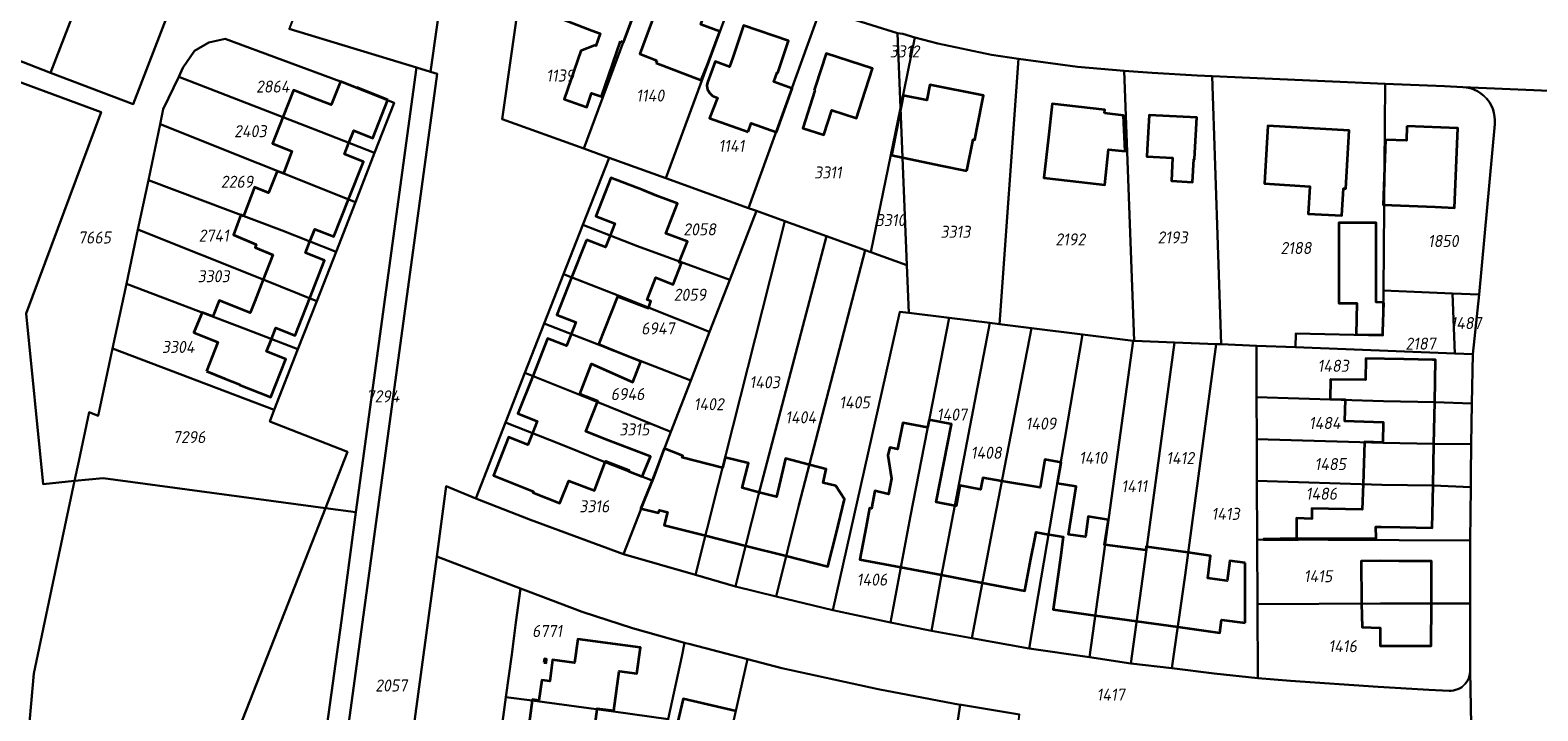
# Model space of a CAD drawing. Extents: x 177930 to 190767, y 381068 to 392034.
# Tile 214 of 256: x 183569 to 183794, y 386183 to 386284. Entities that reach past the tile are written whole.
import ezdxf
from ezdxf.enums import TextEntityAlignment as Align

# ---------------------------------------------------------------- set-up
doc = ezdxf.new("R2010")
doc.units = 0
for name, color, linetype, lineweight in [('B-XX-KG-GRENS_PERCEEL-GV', 150, 'Continuous', 25), ('B-XX-KG-GRENS_PERCEEL-S', 150, 'Continuous', 25), ('B-XX-OG-BEBOUWING-G', 7, 'Continuous', 35)]:
    doc.layers.add(name, color=color, linetype=linetype, lineweight=lineweight)
doc.styles.add('NLCS-ISO', font='NLCS-ISO.ttf', dxfattribs={"height": 1.8})

# ---------------------------------------------------------------- blocks, each defined once
blk = doc.blocks.new('SKG-PERCEELNUMMER-SO')
at = {"layer": 'DefPoints'}
blk.add_point((0, 0), dxfattribs=at)
at = {"style": 'NLCS-ISO', "oblique": 10, "flags": 1}
blk.add_attdef('GEMEENTECODE', text='', height=1.8, dxfattribs=at).set_placement((-0.5, 2.55), align=Align.MIDDLE_RIGHT)
blk.add_attdef('SECTIE', text='', height=1.8, dxfattribs=at).set_placement((0.5, 2.5), align=Align.MIDDLE_LEFT)
at = {"style": 'NLCS-ISO', "oblique": 10}
blk.add_attdef('PERCEELNUMMER', text='', height=1.8, dxfattribs=at).set_placement((0, 0), align=Align.MIDDLE_CENTER)

msp = doc.modelspace()

# ---------------------------------------------------------------- linework, layer by layer
at = {"layer": 'B-XX-KG-GRENS_PERCEEL-GV'}
for points in [[(183562.53, 386281.541), (183571.935, 386277.943), (183589.947, 386324.627), (183576.96, 386329.731)], [(183571.935, 386277.943), (183584.301, 386273.212), (183590.601, 386289.692), (183602.127, 386319.839), (183589.947, 386324.627)], [(183626.637, 386278.712), (183628.709, 386278.056), (183632.498, 386304.82), (183632.59, 386305.509), (183632.611, 386305.734), (183632.626, 386306.081), (183632.605, 386306.389), (183632.505, 386306.822), (183632.359, 386307.177), (183632.162, 386307.562), (183632, 386307.78), (183631.811, 386308.011), (183631.575, 386308.224), (183631.357, 386308.399), (183631.128, 386308.546), (183630.714, 386308.746), (183618.776, 386313.378), (183607.586, 386284.506)], [(183651.653, 386266.585), (183662.685, 386296.346), (183647.59, 386302.161), (183647.163, 386302.296), (183646.759, 386302.353), (183646.367, 386302.358), (183646.057, 386302.326), (183645.705, 386302.249), (183645.366, 386302.133), (183645.019, 386301.964), (183644.687, 386301.746), (183644.39, 386301.477), (183644.164, 386301.238), (183643.974, 386300.964), (183643.826, 386300.703), (183643.685, 386300.376), (183643.605, 386300.109), (183643.543, 386299.782), (183639.464, 386270.986)], [(183674.765, 386291.674), (183662.685, 386296.346), (183651.653, 386266.585), (183655.421, 386265.223), (183663.909, 386262.16)], [(183676.249, 386257.705), (183687.054, 386287.434), (183674.765, 386291.674), (183663.909, 386262.16)], [(183698.527, 386283.837), (183687.054, 386287.434), (183676.249, 386257.705), (183677.453, 386257.269), (183681.677, 386255.744), (183687.913, 386253.493), (183693.688, 386251.408), (183694.563, 386251.092), (183698.982, 386272.679)], [(183591.084, 386277.34), (183612.326, 386269.09), (183620.371, 386265.943), (183623.308, 386273.458), (183615.261, 386276.602), (183598.038, 386282.984), (183595.597, 386282.469), (183593.454, 386281.203), (183591.69, 386278.643)], [(183698.982, 386272.679), (183701.133, 386283.183), (183699.327, 386283.724), (183698.527, 386283.837)], [(183700.233, 386242.027), (183706.261, 386241.28), (183712.331, 386240.529), (183713.782, 386240.35), (183716.638, 386280.018), (183712.575, 386280.631), (183704.552, 386282.299), (183701.133, 386283.183), (183698.982, 386272.679), (183699.943, 386249.15)], [(183572.292, 386201.619), (183575.53, 386216.923), (183570.816, 386216.451), (183568.26, 386241.935), (183579.472, 386272.047), (183561.657, 386278.627), (183561.811, 386279.14), (183559.717, 386279.112), (183559.771, 386267.253), (183559.826, 386255.221), (183559.88, 386243.454), (183559.935, 386231.325), (183559.989, 386219.583), (183560.044, 386207.376), (183548.044, 386207.18), (183548.139, 386200.29), (183548.245, 386192.603), (183548.365, 386183.909), (183548.58, 386168.237), (183568.514, 386172.286), (183568.358, 386176.402), (183569.44, 386188.137)], [(183628.709, 386278.056), (183626.637, 386278.712), (183617.589, 386212.24), (183615.4, 386196.048), (183611.947, 386170.853), (183608.376, 386144.612), (183607.812, 386140.468), (183604.844, 386118.656), (183603.292, 386107.771), (183602.101, 386099.407), (183600.769, 386088.46), (183599.581, 386081.721), (183593.599, 386055.554), (183589.588, 386049.027), (183582.449, 386046.256), (183575.711, 386046.607), (183572.117, 386047.287), (183591.311, 386041.023), (183594.982, 386040.38), (183602.823, 386082.07), (183604.766, 386094.47), (183629.716, 386277.749)], [(183726.194, 386238.813), (183733.779, 386237.875), (183733.938, 386237.855), (183732.418, 386278.199), (183725.454, 386278.826), (183716.638, 386280.018), (183713.782, 386240.35), (183718.549, 386239.759)], [(183591.084, 386277.34), (183588.755, 386272.472), (183588.321, 386270.248), (183617.5, 386258.595), (183620.371, 386265.943), (183612.326, 386269.09)], [(183746.188, 386237.374), (183746.917, 386237.347), (183745.598, 386277.421), (183743.348, 386277.519), (183736.612, 386277.901), (183732.418, 386278.199), (183733.938, 386237.855), (183739.928, 386237.62)], [(183771.173, 386245.367), (183771.423, 386276.293), (183745.598, 386277.421), (183746.917, 386237.347), (183752.198, 386237.139), (183758.028, 386236.912), (183758.108, 386238.96), (183771.101, 386238.638)], [(183771.423, 386276.293), (183771.173, 386245.367), (183781.509, 386244.959), (183785.521, 386244.801), (183787.826, 386270.258), (183787.836, 386270.904), (183787.809, 386271.355), (183787.694, 386272.015), (183787.524, 386272.555), (183787.342, 386272.983), (183787.09, 386273.431), (183786.883, 386273.736), (183786.613, 386274.076), (183786.209, 386274.483), (183785.764, 386274.848), (183785.268, 386275.164), (183784.794, 386275.395), (183784.328, 386275.564), (183783.856, 386275.683), (183783.578, 386275.73), (183783.047, 386275.785), (183780.3, 386275.905)], [(183694.563, 386251.092), (183699.943, 386249.15), (183698.982, 386272.679)], [(183586.552, 386261.869), (183606.561, 386254.336), (183614.606, 386251.188), (183617.5, 386258.595), (183588.321, 386270.248)], [(183655.421, 386265.223), (183651.505, 386255.203), (183659.655, 386252.03), (183673.461, 386246.961), (183677.453, 386257.269), (183676.249, 386257.705), (183663.909, 386262.16)], [(183584.992, 386254.515), (183603.7, 386247.015), (183611.724, 386243.813), (183614.606, 386251.188), (183606.561, 386254.336), (183586.552, 386261.869)], [(183661.86, 386217.002), (183657.583, 386205.957), (183668.351, 386202.862), (183671.734, 386216.339), (183681.677, 386255.744), (183677.453, 386257.269), (183673.461, 386246.961), (183670.454, 386239.194), (183667.641, 386231.931), (183664.68, 386224.284)], [(183583.263, 386246.404), (183600.85, 386239.722), (183608.905, 386236.598), (183611.724, 386243.813), (183603.7, 386247.015), (183584.992, 386254.515)], [(183648.618, 386247.816), (183656.776, 386244.641), (183670.454, 386239.194), (183673.461, 386246.961), (183659.655, 386252.03), (183651.505, 386255.203)], [(183668.351, 386202.862), (183674.315, 386201.148), (183675.79, 386206.979), (183677.757, 386214.822), (183687.913, 386253.493), (183681.677, 386255.744), (183671.734, 386216.339)], [(183674.315, 386201.148), (183680.382, 386199.662), (183683.799, 386213.301), (183693.688, 386251.408), (183687.913, 386253.493), (183677.757, 386214.822), (183675.79, 386206.979)], [(183700.233, 386242.027), (183699.943, 386249.15), (183694.563, 386251.092), (183693.688, 386251.408), (183683.799, 386213.301), (183680.382, 386199.662), (183688.858, 386197.585), (183698.914, 386242.19)], [(183648.618, 386247.816), (183645.737, 386240.444), (183667.641, 386231.931), (183670.454, 386239.194), (183656.776, 386244.641)], [(183581.198, 386236.72), (183605.363, 386227.534), (183608.905, 386236.598), (183600.85, 386239.722), (183583.263, 386246.404)], [(183758.028, 386236.912), (183781.86, 386235.977), (183781.509, 386244.959), (183771.173, 386245.367), (183771.101, 386238.638), (183758.108, 386238.96)], [(183785.521, 386244.801), (183781.509, 386244.959), (183781.86, 386235.977), (183784.526, 386235.872)], [(183642.851, 386233.06), (183651.073, 386229.806), (183664.68, 386224.284), (183667.641, 386231.931), (183645.737, 386240.444)], [(183688.858, 386197.585), (183697.499, 386195.781), (183700.502, 386211.702), (183706.261, 386241.28), (183700.233, 386242.027), (183698.914, 386242.19)], [(183703.612, 386194.505), (183705.085, 386202.598), (183712.331, 386240.529), (183706.261, 386241.28), (183700.502, 386211.702), (183697.499, 386195.781)], [(183703.612, 386194.505), (183709.642, 386193.428), (183712.705, 386209.414), (183718.549, 386239.759), (183713.782, 386240.35), (183712.331, 386240.529), (183705.085, 386202.598)], [(183718.214, 386191.896), (183726.194, 386238.813), (183718.549, 386239.759), (183712.705, 386209.414), (183709.642, 386193.428)], [(183718.214, 386191.896), (183727.252, 386190.555), (183729.179, 386204.572), (183733.779, 386237.875), (183726.194, 386238.813)], [(183727.252, 386190.555), (183733.399, 386189.642), (183735.352, 386203.714), (183739.928, 386237.62), (183733.938, 386237.855), (183733.779, 386237.875), (183729.179, 386204.572)], [(183613.365, 386213.755), (183616.307, 386221.267), (183604.684, 386225.798), (183605.363, 386227.534), (183581.198, 386236.72), (183579.057, 386226.674), (183577.699, 386227.18), (183576.156, 386219.884), (183575.53, 386216.923), (183579.775, 386217.349), (183613.014, 386212.858)], [(183733.399, 386189.642), (183739.547, 386188.911), (183741.534, 386202.854), (183746.188, 386237.374), (183739.928, 386237.62), (183735.352, 386203.714)], [(183752.349, 386198.498), (183752.311, 386208.158), (183752.277, 386216.952), (183752.253, 386223.188), (183752.228, 386229.463), (183752.198, 386237.139), (183746.917, 386237.347), (183746.188, 386237.374), (183741.534, 386202.854), (183739.547, 386188.911), (183745.872, 386188.158), (183752.392, 386187.457)], [(183758.028, 386236.912), (183752.198, 386237.139), (183752.228, 386229.463), (183771.207, 386228.833), (183778.849, 386228.695), (183784.379, 386228.495), (183784.526, 386235.872), (183781.86, 386235.977)], [(183661.86, 386217.002), (183664.68, 386224.284), (183651.073, 386229.806), (183642.851, 386233.06), (183639.96, 386225.665), (183648.143, 386222.427), (183650.766, 386221.369), (183654.166, 386219.983)], [(183752.253, 386223.188), (183771.089, 386222.611), (183778.729, 386222.459), (183784.308, 386222.42), (183784.379, 386228.495), (183778.849, 386228.695), (183771.207, 386228.833), (183752.228, 386229.463)], [(183657.583, 386205.957), (183661.86, 386217.002), (183654.166, 386219.983), (183650.766, 386221.369), (183648.143, 386222.427), (183639.96, 386225.665), (183635.525, 386214.317), (183636.64, 386213.858), (183643.681, 386211.106)], [(183752.277, 386216.952), (183770.969, 386216.358), (183778.61, 386216.214), (183784.231, 386216.009), (183784.254, 386217.767), (183784.308, 386222.42), (183778.729, 386222.459), (183771.089, 386222.611), (183752.253, 386223.188)], [(183569.198, 386146.67), (183587.239, 386148.478), (183590.186, 386138.974), (183598.445, 386141.534), (183600.449, 386146.641), (183603.358, 386154.057), (183606.241, 386161.407), (183609.187, 386168.916), (183597.591, 386173.478), (183610.476, 386206.379), (183613.014, 386212.858), (183579.775, 386217.349), (183575.53, 386216.923), (183572.292, 386201.619), (183569.44, 386188.137), (183568.358, 386176.402), (183568.514, 386172.286), (183548.58, 386168.237), (183550.12, 386153.591), (183550.148, 386153.595), (183550.257, 386152.543), (183551.095, 386143.994), (183569.05, 386146.498), (183569.198, 386146.52)], [(183752.311, 386208.158), (183784.129, 386208.009), (183784.231, 386216.009), (183778.61, 386216.214), (183770.969, 386216.358), (183752.277, 386216.952)], [(183606.241, 386161.407), (183603.358, 386154.057), (183600.449, 386146.641), (183598.445, 386141.534), (183608.376, 386144.612), (183611.947, 386170.853), (183615.4, 386196.048), (183617.589, 386212.24), (183613.014, 386212.858), (183610.476, 386206.379), (183597.591, 386173.478), (183609.187, 386168.916)], [(183752.311, 386208.158), (183752.349, 386198.498), (183770.722, 386198.605), (183784.136, 386198.594), (183784.129, 386208.009)], [(183640, 386184.602), (183643.937, 386184.08), (183656.108, 386182.465), (183664.251, 386181.325), (183666.279, 386190.697), (183666.719, 386192.73), (183658.934, 386194.911), (183651.392, 386197.346), (183643.356, 386200.41), (183642.195, 386200.852), (183641.507, 386195.758), (183640.862, 386190.983)], [(183784.136, 386198.594), (183770.722, 386198.605), (183752.349, 386198.498), (183752.392, 386187.457), (183757.301, 386187.024), (183770.373, 386186.136), (183777.964, 386185.702), (183781.012, 386185.567), (183781.314, 386185.571), (183781.647, 386185.61), (183781.98, 386185.681), (183782.305, 386185.795), (183782.647, 386185.964), (183782.888, 386186.119), (183783.159, 386186.335), (183783.392, 386186.572), (183783.612, 386186.856), (183783.783, 386187.136), (183783.927, 386187.435), (183784.041, 386187.766), (183784.124, 386188.127), (183784.147, 386188.446), (183784.144, 386188.566)], [(183660.243, 386162.079), (183659.829, 386160.183), (183661.867, 386159.724), (183667.695, 386158.426), (183668.761, 386158.188), (183669.466, 386161.26), (183672.787, 386175.481), (183676.131, 386190.273), (183667.53, 386192.503), (183666.719, 386192.73), (183666.279, 386190.697), (183664.251, 386181.325), (183662.339, 386171.671)], [(183667.695, 386158.426), (183667.541, 386156.867), (183668.413, 386156.672), (183686.587, 386152.606), (183689.134, 386152.036), (183700.802, 386149.425), (183701.946, 386149.169), (183706.671, 386175.268), (183707.893, 386183.474), (183695.653, 386185.798), (183681.273, 386188.94), (183676.131, 386190.273), (183672.787, 386175.481), (183669.466, 386161.26), (183668.761, 386158.188)], [(183662.339, 386171.671), (183664.251, 386181.325), (183656.108, 386182.465), (183643.937, 386184.08), (183640, 386184.602), (183638.687, 386174.884), (183642.623, 386174.352), (183654.501, 386172.746)], [(183709.565, 386148.088), (183712.045, 386147.748), (183714.743, 386166.873), (183716.764, 386182.012), (183708.121, 386183.431), (183707.893, 386183.474), (183706.671, 386175.268), (183701.946, 386149.169), (183702.39, 386149.07)]]:
    msp.add_lwpolyline(points, close=True, dxfattribs=at)
for points in [[(183632.498, 386304.82), (183628.709, 386278.056), (183629.716, 386277.749), (183604.766, 386094.47)], [(183614.415, 386093.157), (183629.665, 386205.629), (183631.091, 386216.143), (183635.525, 386214.317), (183639.96, 386225.665), (183642.851, 386233.06), (183645.737, 386240.444), (183648.618, 386247.816), (183651.505, 386255.203), (183655.421, 386265.223), (183651.653, 386266.585), (183639.464, 386270.986), (183643.543, 386299.782)], [(183590.601, 386289.692), (183584.301, 386273.212), (183571.935, 386277.943), (183562.53, 386281.541)], [(183687.054, 386287.434), (183698.527, 386283.837), (183699.327, 386283.724), (183701.133, 386283.183), (183704.552, 386282.299), (183712.575, 386280.631), (183716.638, 386280.018), (183725.454, 386278.826), (183732.418, 386278.199), (183736.612, 386277.901), (183743.348, 386277.519), (183745.598, 386277.421), (183771.423, 386276.293), (183780.3, 386275.905), (183783.047, 386275.785), (183799.572, 386275.062)], [(183561.657, 386278.627), (183579.472, 386272.047), (183568.26, 386241.935), (183570.816, 386216.451), (183575.53, 386216.923), (183576.156, 386219.884), (183577.699, 386227.18), (183579.057, 386226.674), (183581.198, 386236.72), (183583.263, 386246.404), (183584.992, 386254.515), (183586.552, 386261.869), (183588.321, 386270.248), (183588.755, 386272.472), (183591.084, 386277.34), (183591.69, 386278.643), (183593.454, 386281.203), (183595.597, 386282.469), (183598.038, 386282.984), (183615.261, 386276.602), (183623.308, 386273.458), (183620.371, 386265.943), (183617.5, 386258.595), (183614.606, 386251.188), (183611.724, 386243.813), (183608.905, 386236.598), (183605.363, 386227.534), (183604.684, 386225.798), (183616.307, 386221.267), (183613.365, 386213.755), (183613.014, 386212.858), (183617.589, 386212.24), (183626.637, 386278.712), (183607.586, 386284.506)], [(183799.572, 386275.062), (183783.047, 386275.785), (183783.578, 386275.73), (183783.856, 386275.683), (183784.328, 386275.564), (183784.794, 386275.395), (183785.268, 386275.164), (183785.764, 386274.848), (183786.209, 386274.483), (183786.613, 386274.076), (183786.883, 386273.736), (183787.09, 386273.431), (183787.342, 386272.983), (183787.524, 386272.555), (183787.694, 386272.015), (183787.809, 386271.355), (183787.836, 386270.904), (183787.826, 386270.258), (183785.521, 386244.801), (183784.526, 386235.872), (183784.379, 386228.495), (183784.308, 386222.42), (183784.254, 386217.767), (183784.231, 386216.009), (183784.129, 386208.009), (183784.136, 386198.594), (183784.144, 386188.566), (183784.147, 386188.446), (183784.448, 386172.529)], [(183784.448, 386172.529), (183784.147, 386188.446), (183784.124, 386188.127), (183784.041, 386187.766), (183783.927, 386187.435), (183783.783, 386187.136), (183783.612, 386186.856), (183783.392, 386186.572), (183783.159, 386186.335), (183782.888, 386186.119), (183782.647, 386185.964), (183782.305, 386185.795), (183781.98, 386185.681), (183781.647, 386185.61), (183781.314, 386185.571), (183781.012, 386185.567), (183777.964, 386185.702), (183770.373, 386186.136), (183757.301, 386187.024), (183752.392, 386187.457), (183745.872, 386188.158), (183739.547, 386188.911), (183733.399, 386189.642), (183727.252, 386190.555), (183718.214, 386191.896), (183709.642, 386193.428), (183703.612, 386194.505), (183697.499, 386195.781), (183688.858, 386197.585), (183680.382, 386199.662), (183674.315, 386201.148), (183668.351, 386202.862), (183657.583, 386205.957), (183643.681, 386211.106), (183636.64, 386213.858), (183635.525, 386214.317), (183631.091, 386216.143), (183629.665, 386205.629), (183642.195, 386200.852), (183643.356, 386200.41), (183651.392, 386197.346), (183658.934, 386194.911), (183666.719, 386192.73), (183667.53, 386192.503), (183676.131, 386190.273), (183681.273, 386188.94), (183695.653, 386185.798), (183707.893, 386183.474), (183708.121, 386183.431), (183716.764, 386182.012)], [(183638.687, 386174.884), (183640, 386184.602), (183640.862, 386190.983), (183641.507, 386195.758), (183642.195, 386200.852), (183629.665, 386205.629), (183614.415, 386093.157)]]:
    msp.add_lwpolyline(points, dxfattribs=at)
at = {"layer": 'B-XX-OG-BEBOUWING-G'}
for points in [[(183657.583, 386282.465), (183657.734, 386282.852), (183659.539, 386287.619), (183656.65, 386288.712), (183657.8, 386291.748), (183651.187, 386294.252), (183650.335, 386291.987), (183649.221, 386292.369), (183649.378, 386293.24), (183646.893, 386293.593), (183646.494, 386290.816), (183647.098, 386290.729), (183646.492, 386286.682), (183652.862, 386284.26)], [(183663.312, 386289.596), (183661.522, 386284.815), (183660.033, 386280.737), (183662.548, 386279.766)], [(183662.435, 386279.415), (183669.166, 386276.826), (183670.165, 386279.271), (183671.97, 386284.095), (183669.116, 386285.163), (183669.858, 386287.146), (183663.312, 386289.596)], [(183652.862, 386284.26), (183654.106, 386283.787), (183653.466, 386281.932), (183653.219, 386282.017), (183651.189, 386281.226), (183648.69, 386273.982), (183652.086, 386272.811), (183652.802, 386274.887), (183654.278, 386274.378), (183657.128, 386282.638)], [(183657.128, 386282.638), (183657.583, 386282.465)], [(183662.548, 386279.766), (183662.435, 386279.415)], [(183615.261, 386276.602), (183613.9, 386273.119), (183611.15, 386274.207)], [(183622.362, 386273.908), (183617.71, 386275.74), (183617.678, 386275.657), (183615.261, 386276.602)], [(183611.15, 386274.207), (183608.23, 386275.348), (183606.646, 386271.295)], [(183616.519, 386267.45), (183617.248, 386269.302), (183620.104, 386268.176), (183622.362, 386273.908)], [(183606.646, 386271.295), (183605.104, 386267.35), (183608.009, 386266.214), (183606.746, 386262.867)], [(183616.489, 386258.999), (183618.704, 386264.622), (183615.848, 386265.747), (183616.519, 386267.45)], [(183606.746, 386262.867), (183605.8, 386263.237), (183604.531, 386259.992), (183602.44, 386260.809), (183600.763, 386256.519)], [(183665.944, 386249.721), (183667.128, 386252.686), (183663.894, 386253.919), (183665.629, 386258.364), (183662.584, 386259.549), (183660.505, 386260.364), (183655.674, 386262.235), (183653.425, 386256.519), (183656.282, 386255.395), (183655.582, 386253.616)], [(183610.712, 386252.712), (183611.442, 386254.564), (183614.299, 386253.439), (183616.489, 386258.999)], [(183600.348, 386256.675), (183599.289, 386253.717), (183602.68, 386252.245), (183602.518, 386251.79), (183605.14, 386250.702), (183603.699, 386247.015)], [(183600.763, 386256.519), (183600.348, 386256.675)], [(183655.582, 386253.616), (183654.887, 386251.85), (183652.03, 386252.974)], [(183771.225, 386243.615), (183770.076, 386243.62), (183770.082, 386255.5), (183764.517, 386255.503), (183764.511, 386243.494), (183767.188, 386243.493), (183767.127, 386238.83), (183771.091, 386238.767), (183771.092, 386239.185)], [(183610.672, 386244.233), (183612.898, 386249.885), (183610.042, 386251.01), (183610.712, 386252.712)], [(183652.03, 386252.974), (183649.817, 386247.349)], [(183656.708, 386244.467), (183661.298, 386242.743), (183661.676, 386243.776), (183661.123, 386243.994), (183662.412, 386247.326), (183665.01, 386246.3), (183666.23, 386249.449), (183665.886, 386249.575), (183665.944, 386249.721)], [(183603.699, 386247.015), (183602.446, 386243.808)], [(183649.817, 386247.349), (183647.618, 386241.76), (183650.475, 386240.636), (183649.778, 386238.864)], [(183602.446, 386243.808), (183601.753, 386242.061), (183597.12, 386243.905), (183596.162, 386241.498)], [(183604.966, 386238.125), (183605.629, 386239.808), (183608.486, 386238.682), (183610.672, 386244.233)], [(183653.916, 386237.301), (183656.708, 386244.467)], [(183771.092, 386239.185), (183771.225, 386243.615)], [(183594.571, 386242.108), (183593.371, 386239.092), (183596.944, 386237.659), (183595.252, 386233.326)], [(183596.162, 386241.498), (183594.571, 386242.108)], [(183595.252, 386233.326), (183597.931, 386232.252), (183600.217, 386231.335), (183600.193, 386231.274), (183604.845, 386229.441), (183607.085, 386235.128), (183604.229, 386236.253), (183604.966, 386238.125)], [(183649.778, 386238.864), (183649.08, 386237.091), (183646.223, 386238.215), (183644.014, 386232.6)], [(183656.174, 386236.365), (183653.916, 386237.301)], [(183660.194, 386234.792), (183656.174, 386236.365)], [(183651.028, 386229.888), (183652.791, 386234.413), (183658.954, 386231.688), (183660.194, 386234.792)], [(183778.851, 386228.695), (183778.974, 386235.016), (183778.544, 386235.024), (183774.21, 386235.109), (183771.329, 386235.166), (183768.55, 386235.221), (183768.484, 386232.022), (183763.291, 386232.072), (183763.241, 386229.144), (183765.442, 386229.083), (183765.441, 386229.024)], [(183644.014, 386232.6), (183641.807, 386226.992), (183644.664, 386225.868), (183643.961, 386224.082)], [(183660.393, 386217.571), (183661.605, 386220.564), (183655.351, 386222.966), (183651.966, 386224.291), (183653.741, 386228.826), (183651.028, 386229.888)], [(183765.441, 386229.024), (183765.385, 386225.906), (183771.148, 386225.693), (183771.09, 386222.68), (183768.345, 386222.764), (183768.343, 386222.695)], [(183778.73, 386222.459), (183778.851, 386228.695)], [(183703.049, 386224.902), (183699.341, 386225.614), (183698.524, 386221.671), (183697.403, 386221.936), (183697.113, 386220.775), (183697.646, 386217.295), (183697.192, 386214.926), (183695.16, 386215.434), (183694.633, 386212.802), (183694.374, 386212.851), (183693.851, 386210.088), (183692.919, 386205.19), (183699.054, 386204.022)], [(183707.114, 386213.22), (183704.332, 386213.757), (183706.634, 386225.424), (183703.282, 386226.078), (183703.049, 386224.902)], [(183643.961, 386224.082), (183643.269, 386222.323), (183640.412, 386223.447), (183638.157, 386217.715), (183644.104, 386215.356), (183644.036, 386215.185), (183648.076, 386213.581), (183649.414, 386216.952), (183653.245, 386215.5), (183654.861, 386219.714)], [(183768.343, 386222.695), (183768.131, 386216.448)], [(183778.608, 386216.214), (183778.73, 386222.459)], [(183654.861, 386219.714), (183654.929, 386219.89), (183658.412, 386218.525), (183658.35, 386218.363)], [(183672.396, 386218.888), (183666.346, 386220.402), (183666.44, 386220.65), (183663.637, 386221.783), (183662.048, 386217.452), (183660.192, 386212.809), (183662.836, 386212.145), (183662.942, 386212.549), (183664.149, 386212.246), (183663.661, 386210.314), (183669.83, 386208.755)], [(183677.86, 386215.215), (183675.343, 386215.872), (183676.26, 386219.569), (183672.786, 386220.414), (183672.396, 386218.888)], [(183685.365, 386219.334), (183681.797, 386220.254), (183680.44, 386214.541), (183677.86, 386215.215)], [(183722.451, 386216.533), (183722.989, 386219.667), (183720.561, 386220.136), (183719.85, 386215.935), (183714.146, 386216.898)], [(183658.35, 386218.363), (183660.393, 386217.571)], [(183681.896, 386205.707), (183688.132, 386204.131), (183689.362, 386209.002), (183690.596, 386214.183), (183689.323, 386216.182), (183687.429, 386216.625), (183687.896, 386218.681), (183685.365, 386219.334)], [(183714.146, 386216.898), (183711.313, 386217.376), (183710.953, 386215.631), (183707.841, 386216.256), (183707.289, 386213.186), (183707.114, 386213.22)], [(183729.564, 386207.359), (183729.503, 386207.367), (183730.088, 386211.122), (183727.062, 386211.601), (183726.629, 386208.579), (183724.126, 386208.928), (183725.237, 386216.082), (183722.451, 386216.533)], [(183768.131, 386216.448), (183768.002, 386212.635), (183760.481, 386212.787), (183760.477, 386211.274), (183758.176, 386211.333), (183758.208, 386208.292), (183753.273, 386208.24), (183753.274, 386208.153)], [(183758.439, 386208.129), (183758.437, 386208.34), (183770.08, 386208.38), (183770.063, 386210.061), (183770.849, 386210.046), (183773.68, 386209.991), (183778.485, 386209.898), (183778.608, 386216.214)], [(183669.83, 386208.755), (183675.854, 386207.233)], [(183711.228, 386201.706), (183717.584, 386200.496), (183718.497, 386205.296), (183719.06, 386208.223), (183719.26, 386209.265), (183721.108, 386208.911)], [(183721.108, 386208.911), (183721.211, 386208.891), (183723.322, 386208.579), (183722.908, 386205.444), (183722.506, 386202.6), (183721.822, 386197.682), (183728.112, 386196.807)], [(183675.854, 386207.233), (183681.896, 386205.707)], [(183735.808, 386207.094), (183735.729, 386207.105), (183735.645, 386206.586), (183729.564, 386207.359)], [(183741.985, 386206.202), (183735.808, 386207.094)], [(183750.498, 386204.667), (183748.222, 386204.983), (183747.806, 386201.983), (183744.925, 386202.383), (183745.343, 386205.717), (183741.985, 386206.202)], [(183753.274, 386208.153), (183758.439, 386208.129)], [(183699.054, 386204.022), (183705.136, 386202.865)], [(183750.537, 386195.689), (183750.518, 386200.151), (183750.498, 386204.667)], [(183778.355, 386198.599), (183778.378, 386204.931), (183773.51, 386204.949), (183770.735, 386204.961), (183767.875, 386204.943), (183767.914, 386198.858), (183767.919, 386198.589)], [(183705.136, 386202.865), (183711.228, 386201.706)], [(183767.919, 386198.589), (183767.99, 386195.051), (183770.715, 386194.946), (183770.706, 386192.289), (183778.332, 386192.261), (183778.355, 386198.599)], [(183728.112, 386196.807), (183734.274, 386195.95)], [(183734.274, 386195.95), (183740.428, 386195.094)], [(183740.428, 386195.094), (183746.722, 386194.219), (183746.99, 386196.146), (183750.537, 386195.689)], [(183653.647, 386182.8), (183653.663, 386182.918), (183656.141, 386182.591), (183656.922, 386188.499), (183659.589, 386188.147), (183660.104, 386192.043), (183650.735, 386193.281), (183650.266, 386189.732), (183646.975, 386190.167), (183646.556, 386186.994), (183645.346, 386187.154), (183644.944, 386184.111), (183643.953, 386184.242), (183643.932, 386184.084)], [(183643.932, 386184.084), (183643.083, 386177.659), (183648.583, 386176.939), (183648.15, 386173.632)], [(183674.445, 386182.522), (183666.486, 386184.337), (183665.673, 386180.773), (183664.409, 386174.721), (183665.045, 386174.576), (183668.029, 386173.9), (183668.599, 386176.436), (183672.73, 386175.521), (183672.842, 386175.495)], [(183654.841, 386172.748), (183655.336, 386176.494), (183652.857, 386176.821), (183653.647, 386182.8)]]:
    msp.add_lwpolyline(points, dxfattribs=at)
for points in [[(183676.221, 386269.077), (183676.66, 386270.401), (183680.455, 386269.051), (183682.793, 386275.559), (183680.05, 386276.554), (183680.557, 386277.964), (183680.648, 386277.931), (183682.26, 386282.713), (183675.533, 386284.98), (183673.923, 386280.202), (183673.409, 386278.807), (183671.274, 386279.629), (183670.131, 386276.476), (183670.043, 386276.004), (183670.156, 386275.406), (183670.482, 386274.861), (183670.87, 386274.502), (183671.643, 386274.201), (183670.456, 386271.121)], [(183686.107, 386275.331), (183686.201, 386275.301), (183684.378, 386269.654), (183687.545, 386268.632), (183688.734, 386272.315), (183692.407, 386271.129), (183693.281, 386273.803), (183694.808, 386278.566), (183687.866, 386280.79), (183686.305, 386275.922)], [(183708.929, 386263.264), (183709.857, 386267.946), (183710.083, 386267.901), (183710.406, 386269.481), (183711.398, 386274.539), (183703.377, 386276.112), (183702.938, 386273.855), (183699.405, 386274.548), (183698.545, 386270.163), (183697.651, 386265.606), (183704.965, 386264.05)], [(183729.496, 386271.892), (183729.554, 386272.409), (183721.663, 386273.289), (183721.105, 386268.289), (183720.397, 386262.218), (183724.341, 386261.768), (183729.512, 386261.178), (183730.072, 386266.483), (183732.573, 386266.204), (183732.345, 386271.547)], [(183743.012, 386265.977), (183743.274, 386271.221), (183736.14, 386271.578), (183735.884, 386266.454), (183735.811, 386265.406), (183739.672, 386265.2), (183739.488, 386261.752), (183742.655, 386261.583), (183742.839, 386265.032), (183742.94, 386265.026)], [(183753.523, 386263.194), (183753.409, 386261.382), (183760.185, 386260.912), (183759.955, 386256.868), (183764.987, 386256.582), (183765.217, 386260.626), (183765.547, 386260.607), (183766.041, 386269.293), (183753.909, 386269.983)], [(183774.693, 386269.958), (183774.61, 386267.809), (183771.504, 386267.929), (183771.127, 386258.176), (183778.928, 386257.89), (183781.824, 386257.763), (183782.284, 386269.664)], [(183645.692, 386189.771), (183646.009, 386189.73), (183646.083, 386190.285), (183645.765, 386190.327)]]:
    msp.add_lwpolyline(points, close=True, dxfattribs=at)

# ---------------------------------------------------------------- block references
at = {"layer": 'B-XX-KG-GRENS_PERCEEL-S'}
for p, values in [((183699.595, 386281.125), {'PERCEELNUMMER': '3312'}), ((183648.133, 386277.514), {'PERCEELNUMMER': '1139'}), ((183605.14, 386275.868), {'PERCEELNUMMER': '2864'}), ((183661.577, 386274.524), {'PERCEELNUMMER': '1140'}), ((183601.796, 386269.196), {'PERCEELNUMMER': '2403'}), ((183673.715, 386266.995), {'PERCEELNUMMER': '1141'}), ((183599.796, 386261.639), {'PERCEELNUMMER': '2269'}), ((183688.143, 386263.024), {'PERCEELNUMMER': '3311'}), ((183697.515, 386255.905), {'PERCEELNUMMER': '3310'}), ((183578.502, 386253.306), {'PERCEELNUMMER': '7665'}), ((183596.325, 386253.589), {'PERCEELNUMMER': '2741'}), ((183668.963, 386254.525), {'PERCEELNUMMER': '2058'}), ((183707.2, 386254.161), {'PERCEELNUMMER': '3313'}), ((183724.378, 386253.023), {'PERCEELNUMMER': '2192'}), ((183739.663, 386253.319), {'PERCEELNUMMER': '2193'}), ((183780.131, 386252.785), {'PERCEELNUMMER': '1850'}), ((183758.102, 386251.734), {'PERCEELNUMMER': '2188'}), ((183596.296, 386247.518), {'PERCEELNUMMER': '3303'}), ((183667.507, 386244.75), {'PERCEELNUMMER': '2059'}), ((183662.726, 386239.718), {'PERCEELNUMMER': '6947'}), ((183783.535, 386240.515), {'PERCEELNUMMER': '1487'}), ((183591.012, 386236.95), {'PERCEELNUMMER': '3304'}), ((183776.74, 386237.442), {'PERCEELNUMMER': '2187'}), ((183763.68, 386234.131), {'PERCEELNUMMER': '1483'}), ((183678.682, 386231.673), {'PERCEELNUMMER': '1403'}), ((183621.636, 386229.569), {'PERCEELNUMMER': '7294'}), ((183658.197, 386229.904), {'PERCEELNUMMER': '6946'}), ((183670.334, 386228.391), {'PERCEELNUMMER': '1402'}), ((183692.133, 386228.66), {'PERCEELNUMMER': '1405'}), ((183684.074, 386226.429), {'PERCEELNUMMER': '1404'}), ((183706.684, 386226.842), {'PERCEELNUMMER': '1407'}), ((183762.422, 386225.576), {'PERCEELNUMMER': '1484'}), ((183592.65, 386223.467), {'PERCEELNUMMER': '7296'}), ((183659.204, 386224.62), {'PERCEELNUMMER': '3315'}), ((183719.983, 386225.493), {'PERCEELNUMMER': '1409'}), ((183711.805, 386221.137), {'PERCEELNUMMER': '1408'}), ((183727.785, 386220.377), {'PERCEELNUMMER': '1410'}), ((183740.812, 386220.347), {'PERCEELNUMMER': '1412'}), ((183763.25, 386219.44), {'PERCEELNUMMER': '1485'}), ((183733.944, 386216.131), {'PERCEELNUMMER': '1411'}), ((183761.919, 386215.008), {'PERCEELNUMMER': '1486'}), ((183653.219, 386213.128), {'PERCEELNUMMER': '3316'}), ((183747.59, 386211.995), {'PERCEELNUMMER': '1413'}), ((183694.734, 386202.175), {'PERCEELNUMMER': '1406'}), ((183761.415, 386202.678), {'PERCEELNUMMER': '1415'}), ((183646.159, 386194.487), {'PERCEELNUMMER': '6771'}), ((183765.097, 386192.215), {'PERCEELNUMMER': '1416'}), ((183622.862, 386186.344), {'PERCEELNUMMER': '2057'}), ((183730.415, 386184.98), {'PERCEELNUMMER': '1417'})]:
    msp.add_blockref('SKG-PERCEELNUMMER-SO', p, dxfattribs=at).add_auto_attribs(values)

doc.saveas('drawing.dxf')
